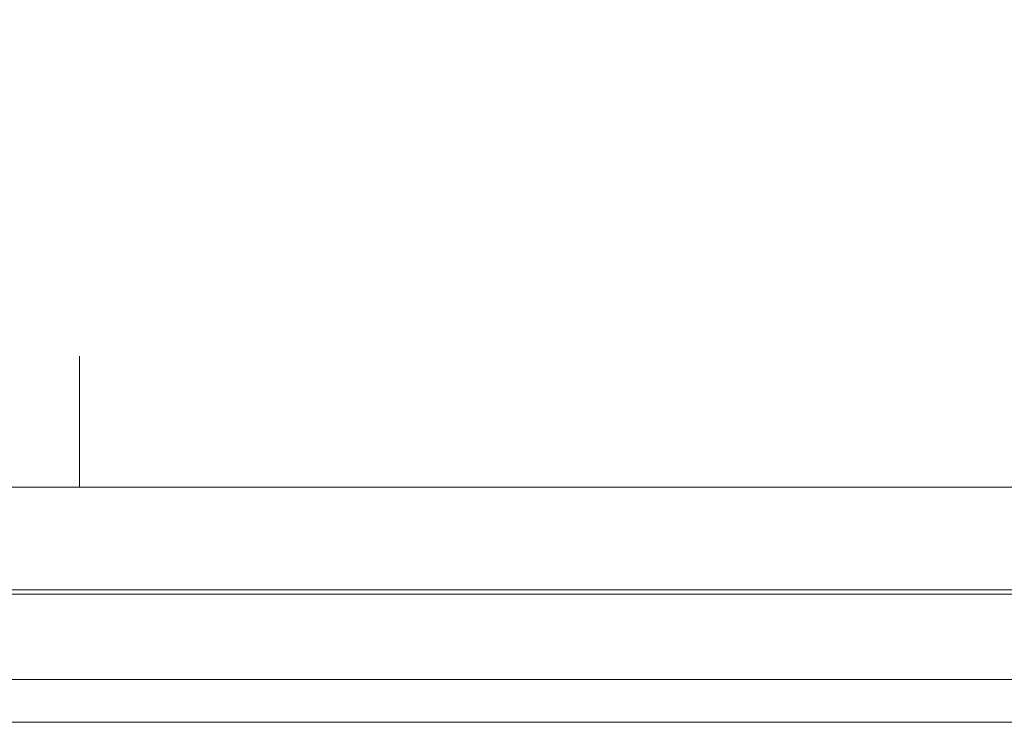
# Model space of a CAD drawing. Header units: millimetres. Extents: x -30280 to 100171, y -17460 to 4378.
# Tile 85 of 256: x 42786 to 43247, y -13520 to -13191. Entities that reach past the tile are written whole.
import ezdxf

# ---------------------------------------------------------------- set-up
doc = ezdxf.new("R2010")
doc.units = ezdxf.units.MM
doc.header["$MEASUREMENT"] = 0
doc.linetypes.add('Wipeout_Contour', pattern=[1000, 0, -1000])
for name, color, linetype in [('10_ESTR_Fotjats', 7, 'Continuous'), ('Nuevo_08_E_Envans secs', 7, 'Continuous'), ('Nuevo_09_EI_Mobiliari cuines', 7, 'Continuous'), ('Nuevo_09_EI_Mobiliari general', 7, 'Continuous'), ('Nuevo_14_PAV_Soft Light Grey 0554', 7, 'Continuous'), ('Nuevo_Ventanas Archicad', 7, 'Continuous')]:
    doc.layers.add(name, color=color, linetype=linetype)
for name, color, linetype, lineweight in [('10_ESTR_Fotjats_Pluma_Nº__1', 7, 'Continuous', 5), ('Nuevo_08_E_Envans secs_Pluma_Nº__47', 7, 'Continuous', 20), ('Nuevo_09_EI_Mobiliari cuines_Pluma_Nº__1', 7, 'Continuous', 5), ('Nuevo_09_EI_Mobiliari general_Pluma_Nº__1', 7, 'Continuous', 5), ('Nuevo_14_PAV_Soft Light Grey 0554_Pluma_Nº__29', 7, 'Continuous', 20), ('Nuevo_Ventanas Archicad_Pluma_Nº__1', 7, 'Continuous', 5)]:
    doc.layers.add(name, color=color, linetype=linetype, lineweight=lineweight)
doc.layers.add('Nuevo_09_EI_Mobiliari general_Pluma_Nº__61', color=7, linetype='Continuous', lineweight=5, true_color=0x6a6a6a)

# ---------------------------------------------------------------- blocks, each defined once
blk = doc.blocks.new('Elem Sección_37_2', base_point=(41970.32, -13459.98))
at = {"layer": 'Nuevo_09_EI_Mobiliari general_Pluma_Nº__61', "color": 251, "linetype": 'Continuous', "lineweight": 5, "true_color": 0x6a6a6a}
for p, q in [((43116.06, -13183.49), (43110.53, -13192.45)), ((43127.35, -13183.49), (43132.88, -13192.45)), ((42802.21, -13192.45), (43110.53, -13192.45)), ((43110.53, -13192.45), (43105.24, -13207.16)), ((43132.88, -13192.45), (43138.17, -13207.16)), ((42802.21, -13207.16), (43105.24, -13207.16)), ((43105.24, -13207.16), (43100.3, -13227.31)), ((43121.7, -13205.96), (43116.57, -13208.69)), ((43126.84, -13208.69), (43121.7, -13205.96)), ((43138.17, -13207.16), (43143.1, -13227.31)), ((43116.57, -13208.69), (43111.54, -13216.83)), ((43131.87, -13216.83), (43126.84, -13208.69)), ((43111.54, -13216.83), (43106.74, -13230.2)), ((43136.67, -13230.2), (43131.87, -13216.83)), ((42802.21, -13227.31), (43100.3, -13227.31)), ((43100.3, -13227.31), (43095.83, -13252.46)), ((43106.74, -13230.2), (43102.25, -13248.52)), ((43141.16, -13248.52), (43136.67, -13230.2)), ((43143.1, -13227.31), (43147.58, -13252.46)), ((43102.25, -13248.52), (43098.18, -13271.39)), ((43145.23, -13271.39), (43141.16, -13248.52)), ((42802.21, -13252.46), (43095.83, -13252.46)), ((43095.83, -13252.46), (43091.91, -13282.09)), ((43147.58, -13252.46), (43151.5, -13282.09)), ((43098.18, -13271.39), (43095.41, -13292.3)), ((43147.99, -13292.3), (43145.23, -13271.39)), ((42802.21, -13282.09), (43091.91, -13282.09)), ((43091.91, -13282.09), (43091.91, -13318.79)), ((43151.5, -13282.09), (43151.5, -13318.79)), ((43095.41, -13292.3), (43091.91, -13318.79)), ((43151.5, -13318.79), (43147.99, -13292.3)), ((43091.91, -13318.79), (43091.91, -13332.89)), ((43151.5, -13318.79), (43151.5, -13332.89)), ((43091.91, -13332.89), (42802.21, -13332.89)), ((43041.25, -13335.24), (43041.3, -13334.4)), ((43041.25, -13335.24), (43041.36, -13334.5)), ((43041.25, -13335.24), (43042.1, -13337.87)), ((43041.25, -13348.38), (43041.25, -13335.24)), ((43042.1, -13337.87), (43041.36, -13334.5)), ((43041.89, -13334.66), (43042.4, -13334.21)), ((43042.1, -13337.87), (43042.76, -13334.93)), ((43043.03, -13334.96), (43042.4, -13334.21)), ((43045.58, -13337.87), (43042.76, -13334.93)), ((43043.48, -13335.02), (43044.63, -13333.93)), ((43047.98, -13335.24), (43044.63, -13333.93)), ((43047.98, -13335.24), (43045.06, -13335.24)), ((43045.58, -13337.87), (43045.58, -13335.31)), ((43045.58, -13337.87), (43048.31, -13335.53)), ((43047.98, -13335.24), (43050.4, -13333.34)), ((43047.98, -13335.24), (43047.98, -13333.58)), ((43047.98, -13335.5), (43047.98, -13335.24)), ((43054.27, -13335.24), (43047.98, -13335.24)), ((43051.49, -13337.87), (43048.31, -13335.53)), ((43054.27, -13335.24), (43050.4, -13333.34)), ((43051.49, -13337.87), (43051.43, -13335.69)), ((43051.49, -13337.87), (43054.83, -13335.8)), ((43054.27, -13335.24), (43052.98, -13333.1)), ((43054.27, -13335.24), (43058.03, -13332.89)), ((43054.27, -13335.24), (43055.67, -13332.89)), ((43054.27, -13335.78), (43054.27, -13335.24)), ((43061.71, -13335.24), (43054.27, -13335.24)), ((43058.51, -13337.87), (43054.83, -13335.8)), ((43058.51, -13337.87), (43058.4, -13335.85)), ((43062.03, -13335.84), (43058.51, -13337.87)), ((43061.71, -13335.24), (43058.79, -13332.89)), ((43062.8, -13332.89), (43061.71, -13335.24)), ((43066.85, -13332.89), (43061.71, -13335.24)), ((43061.71, -13335.24), (43061.71, -13335.84)), ((43068.73, -13335.24), (43061.71, -13335.24)), ((43065.95, -13337.87), (43062.03, -13335.84)), ((43065.62, -13335.77), (43065.95, -13337.87)), ((43069.06, -13335.63), (43065.95, -13337.87)), ((43067.35, -13332.89), (43068.73, -13335.24)), ((43071.21, -13332.89), (43068.73, -13335.24)), ((43068.73, -13335.24), (43068.73, -13335.65)), ((43074.5, -13335.24), (43068.73, -13335.24)), ((43069.06, -13335.63), (43072.24, -13337.87)), ((43071.21, -13332.89), (43074.62, -13335.23)), ((43074.93, -13335.2), (43072.24, -13337.87)), ((43072.24, -13335.44), (43072.24, -13337.87)), ((43074.62, -13335.23), (43074.64, -13333.15)), ((43074.64, -13333.15), (43074.64, -13335.22)), ((43074.64, -13335.22), (43074.65, -13335.21)), ((43076.78, -13333.42), (43074.65, -13335.22)), ((43074.93, -13335.2), (43076.96, -13337.87)), ((43076.78, -13333.42), (43077.76, -13334.75)), ((43076.95, -13334.93), (43076.96, -13337.87)), ((43078.3, -13334.63), (43076.96, -13337.87)), ((43078.21, -13333.71), (43078.15, -13334.66)), ((43078.97, -13335.24), (43078.3, -13334.63)), ((43078.3, -13334.63), (43078.97, -13337.87)), ((43078.94, -13334.01), (43078.62, -13334.48)), ((43078.94, -13334.01), (43078.94, -13334.33)), ((43078.96, -13334.32), (43078.97, -13335.24)), ((43078.97, -13335.24), (43078.97, -13337.87)), ((43151.5, -13332.89), (43091.91, -13332.89)), ((43093.83, -13335.24), (43093.88, -13334.4)), ((43093.83, -13335.24), (43093.94, -13334.5)), ((43093.83, -13335.24), (43094.68, -13337.87)), ((43093.83, -13348.38), (43093.83, -13335.24)), ((43094.68, -13337.87), (43093.94, -13334.5)), ((43094.47, -13334.66), (43094.98, -13334.21)), ((43094.68, -13337.87), (43095.35, -13334.93)), ((43095.61, -13334.96), (43094.98, -13334.21)), ((43098.16, -13337.87), (43095.35, -13334.93)), ((43096.07, -13335.02), (43097.21, -13333.93)), ((43100.56, -13335.24), (43097.21, -13333.93)), ((43100.56, -13335.24), (43097.64, -13335.24)), ((43098.16, -13337.87), (43098.16, -13335.31)), ((43098.16, -13337.87), (43100.9, -13335.53)), ((43100.56, -13335.24), (43102.98, -13333.34)), ((43100.56, -13335.24), (43100.56, -13333.58)), ((43100.56, -13335.5), (43100.56, -13335.24)), ((43106.85, -13335.24), (43100.56, -13335.24)), ((43104.07, -13337.87), (43100.9, -13335.53)), ((43106.85, -13335.24), (43102.98, -13333.34)), ((43104.07, -13337.87), (43104.01, -13335.69)), ((43104.07, -13337.87), (43107.41, -13335.8)), ((43106.85, -13335.24), (43105.56, -13333.1)), ((43106.85, -13335.24), (43110.61, -13332.89)), ((43106.85, -13335.24), (43108.25, -13332.89)), ((43106.85, -13335.78), (43106.85, -13335.24)), ((43114.29, -13335.24), (43106.85, -13335.24)), ((43111.09, -13337.87), (43107.41, -13335.8)), ((43111.09, -13337.87), (43110.98, -13335.85)), ((43114.61, -13335.84), (43111.09, -13337.87)), ((43114.29, -13335.24), (43111.37, -13332.89)), ((43115.38, -13332.89), (43114.29, -13335.24)), ((43119.43, -13332.89), (43114.29, -13335.24)), ((43114.29, -13335.24), (43114.29, -13335.84)), ((43121.31, -13335.24), (43114.29, -13335.24)), ((43118.53, -13337.87), (43114.61, -13335.84)), ((43118.2, -13335.77), (43118.53, -13337.87)), ((43121.64, -13335.63), (43118.53, -13337.87)), ((43119.93, -13332.89), (43121.31, -13335.24)), ((43123.8, -13332.89), (43121.31, -13335.24)), ((43121.31, -13335.24), (43121.31, -13335.65)), ((43127.08, -13335.24), (43121.31, -13335.24)), ((43121.64, -13335.63), (43124.82, -13337.87)), ((43123.8, -13332.89), (43127.2, -13335.23)), ((43127.51, -13335.2), (43124.82, -13337.87)), ((43124.82, -13335.44), (43124.82, -13337.87)), ((43127.2, -13335.23), (43127.22, -13333.15)), ((43127.22, -13333.15), (43127.22, -13335.22)), ((43127.22, -13335.22), (43127.24, -13335.21)), ((43129.36, -13333.42), (43127.24, -13335.22)), ((43127.51, -13335.2), (43129.54, -13337.87)), ((43129.36, -13333.42), (43130.34, -13334.75)), ((43129.53, -13334.93), (43129.54, -13337.87)), ((43130.88, -13334.63), (43129.54, -13337.87)), ((43130.79, -13333.71), (43130.73, -13334.66)), ((43131.55, -13335.24), (43130.88, -13334.63)), ((43130.88, -13334.63), (43131.55, -13337.87)), ((43131.52, -13334.01), (43131.2, -13334.48)), ((43131.52, -13334.01), (43131.53, -13334.33)), ((43131.54, -13334.32), (43131.55, -13335.24)), ((43131.55, -13335.24), (43131.55, -13337.87)), ((43042.1, -13348.38), (43042.1, -13337.87)), ((43042.1, -13337.87), (43045.58, -13337.87)), ((43045.58, -13348.38), (43045.58, -13337.87)), ((43045.58, -13337.87), (43051.49, -13337.87)), ((43051.49, -13348.38), (43051.49, -13337.87)), ((43051.49, -13337.87), (43058.51, -13337.87)), ((43058.51, -13348.38), (43058.51, -13337.87)), ((43058.51, -13337.87), (43065.95, -13337.87)), ((43065.95, -13337.87), (43072.24, -13337.87)), ((43065.95, -13337.87), (43065.95, -13348.38)), ((43072.24, -13337.87), (43076.96, -13337.87)), ((43072.24, -13337.87), (43072.24, -13348.38)), ((43076.96, -13337.87), (43078.97, -13337.87)), ((43076.96, -13337.87), (43076.96, -13348.38)), ((43078.97, -13337.87), (43078.97, -13348.38)), ((43094.68, -13348.38), (43094.68, -13337.87)), ((43094.68, -13337.87), (43098.16, -13337.87)), ((43098.16, -13348.38), (43098.16, -13337.87)), ((43098.16, -13337.87), (43104.07, -13337.87)), ((43104.07, -13348.38), (43104.07, -13337.87)), ((43104.07, -13337.87), (43111.09, -13337.87)), ((43111.09, -13348.38), (43111.09, -13337.87)), ((43111.09, -13337.87), (43118.53, -13337.87)), ((43118.53, -13337.87), (43124.82, -13337.87)), ((43118.53, -13337.87), (43118.53, -13348.38)), ((43124.82, -13337.87), (43129.54, -13337.87)), ((43124.82, -13337.87), (43124.82, -13348.38)), ((43129.54, -13337.87), (43131.55, -13337.87)), ((43129.54, -13337.87), (43129.54, -13348.38)), ((43131.55, -13337.87), (43131.55, -13348.38)), ((43042.1, -13348.38), (43041.25, -13348.38)), ((43041.26, -13351.01), (43041.25, -13348.38)), ((43041.31, -13351.01), (43041.25, -13348.38)), ((43041.31, -13351.01), (43042.1, -13348.38)), ((43045.58, -13348.38), (43042.1, -13348.38)), ((43042.14, -13351.01), (43042.1, -13348.38)), ((43043.62, -13351.01), (43042.1, -13348.38)), ((43043.62, -13351.01), (43045.58, -13348.38)), ((43045.58, -13357.05), (43045.58, -13348.38)), ((43051.49, -13348.38), (43045.58, -13348.38)), ((43048.03, -13351.01), (43045.58, -13348.38)), ((43048.03, -13351.01), (43051.49, -13348.38)), ((43051.07, -13351.01), (43051.49, -13348.38)), ((43058.51, -13348.38), (43051.49, -13348.38)), ((43054.59, -13351.01), (43051.49, -13348.38)), ((43054.59, -13351.01), (43058.51, -13348.38)), ((43058.41, -13351.01), (43058.51, -13348.38)), ((43065.95, -13348.38), (43058.51, -13348.38)), ((43058.51, -13348.38), (43062.31, -13351.01)), ((43065.95, -13348.38), (43062.31, -13351.01)), ((43072.24, -13348.38), (43065.95, -13348.38)), ((43065.95, -13348.38), (43069.39, -13351.01)), ((43065.95, -13348.38), (43066.04, -13351.01)), ((43072.24, -13348.38), (43069.39, -13351.01)), ((43072.24, -13348.38), (43072.24, -13357.05)), ((43072.24, -13348.38), (43074.68, -13351.01)), ((43076.96, -13348.38), (43072.24, -13348.38)), ((43076.96, -13348.38), (43074.68, -13351.01)), ((43076.96, -13348.38), (43076.74, -13351.01)), ((43078.97, -13348.38), (43076.96, -13348.38)), ((43076.96, -13348.38), (43078.21, -13351.01)), ((43078.97, -13348.38), (43078.21, -13351.01)), ((43078.97, -13348.38), (43078.96, -13351.01)), ((43094.68, -13348.38), (43093.83, -13348.38)), ((43093.84, -13351.01), (43093.83, -13348.38)), ((43093.89, -13351.01), (43093.83, -13348.38)), ((43093.89, -13351.01), (43094.68, -13348.38)), ((43098.16, -13348.38), (43094.68, -13348.38)), ((43094.72, -13351.01), (43094.68, -13348.38)), ((43096.2, -13351.01), (43094.68, -13348.38)), ((43096.2, -13351.01), (43098.16, -13348.38)), ((43098.16, -13357.05), (43098.16, -13348.38)), ((43104.07, -13348.38), (43098.16, -13348.38)), ((43100.61, -13351.01), (43098.16, -13348.38)), ((43100.61, -13351.01), (43104.07, -13348.38)), ((43103.65, -13351.01), (43104.07, -13348.38)), ((43111.09, -13348.38), (43104.07, -13348.38)), ((43107.17, -13351.01), (43104.07, -13348.38)), ((43107.17, -13351.01), (43111.09, -13348.38)), ((43110.99, -13351.01), (43111.09, -13348.38)), ((43118.53, -13348.38), (43111.09, -13348.38)), ((43111.09, -13348.38), (43114.89, -13351.01)), ((43118.53, -13348.38), (43114.89, -13351.01)), ((43124.82, -13348.38), (43118.53, -13348.38)), ((43118.53, -13348.38), (43121.97, -13351.01)), ((43118.53, -13348.38), (43118.62, -13351.01)), ((43124.82, -13348.38), (43121.97, -13351.01)), ((43124.82, -13348.38), (43124.82, -13357.05)), ((43124.82, -13348.38), (43127.26, -13351.01)), ((43129.54, -13348.38), (43124.82, -13348.38)), ((43129.54, -13348.38), (43127.26, -13351.01)), ((43129.54, -13348.38), (43129.32, -13351.01)), ((43131.55, -13348.38), (43129.54, -13348.38)), ((43129.54, -13348.38), (43130.79, -13351.01)), ((43131.55, -13348.38), (43130.79, -13351.01)), ((43131.55, -13348.38), (43131.54, -13351.01)), ((43041.27, -13357.05), (43041.26, -13351.01)), ((43041.31, -13351.01), (43041.26, -13351.01)), ((43041.27, -13357.05), (43041.31, -13351.01)), ((43041.31, -13351.01), (43042.14, -13351.01)), ((43041.99, -13357.05), (43041.31, -13351.01)), ((43041.99, -13357.05), (43042.14, -13351.01)), ((43041.99, -13357.05), (43043.62, -13351.01)), ((43043.62, -13351.01), (43042.14, -13351.01)), ((43045.58, -13357.05), (43043.62, -13351.01)), ((43045.58, -13357.05), (43048.03, -13351.01)), ((43051.07, -13351.01), (43048.03, -13351.01)), ((43058.41, -13351.01), (43054.59, -13351.01)), ((43058.39, -13363.11), (43058.41, -13351.01)), ((43062.31, -13351.01), (43058.41, -13351.01)), ((43072.24, -13357.05), (43062.31, -13351.01)), ((43066.04, -13351.01), (43062.31, -13351.01)), ((43066.04, -13351.01), (43072.24, -13357.05)), ((43069.39, -13351.01), (43066.04, -13351.01)), ((43069.39, -13351.01), (43072.24, -13357.05)), ((43074.68, -13351.01), (43072.24, -13357.05)), ((43074.68, -13351.01), (43076.74, -13351.01)), ((43074.68, -13351.01), (43076.78, -13357.05)), ((43076.74, -13351.01), (43076.78, -13357.05)), ((43076.74, -13351.01), (43078.21, -13351.01)), ((43078.21, -13351.01), (43076.78, -13357.05)), ((43078.21, -13351.01), (43078.96, -13351.01)), ((43078.21, -13351.01), (43078.95, -13357.05)), ((43078.96, -13351.01), (43078.95, -13357.05)), ((43093.85, -13357.05), (43093.84, -13351.01)), ((43093.89, -13351.01), (43093.84, -13351.01)), ((43093.85, -13357.05), (43093.89, -13351.01)), ((43093.89, -13351.01), (43094.72, -13351.01)), ((43094.57, -13357.05), (43093.89, -13351.01)), ((43094.57, -13357.05), (43094.72, -13351.01)), ((43094.57, -13357.05), (43096.2, -13351.01)), ((43096.2, -13351.01), (43094.72, -13351.01)), ((43098.16, -13357.05), (43096.2, -13351.01)), ((43098.16, -13357.05), (43100.61, -13351.01)), ((43103.65, -13351.01), (43100.61, -13351.01)), ((43110.99, -13351.01), (43107.17, -13351.01)), ((43110.97, -13363.11), (43110.99, -13351.01)), ((43114.89, -13351.01), (43110.99, -13351.01)), ((43124.82, -13357.05), (43114.89, -13351.01)), ((43118.62, -13351.01), (43114.89, -13351.01)), ((43118.62, -13351.01), (43124.82, -13357.05)), ((43121.97, -13351.01), (43118.62, -13351.01)), ((43121.97, -13351.01), (43124.82, -13357.05)), ((43127.26, -13351.01), (43124.82, -13357.05)), ((43127.26, -13351.01), (43129.32, -13351.01)), ((43127.26, -13351.01), (43129.37, -13357.05)), ((43129.32, -13351.01), (43129.37, -13357.05)), ((43129.32, -13351.01), (43130.79, -13351.01)), ((43130.79, -13351.01), (43129.37, -13357.05)), ((43130.79, -13351.01), (43131.54, -13351.01)), ((43130.79, -13351.01), (43131.53, -13357.05)), ((43131.54, -13351.01), (43131.53, -13357.05)), ((43041.27, -13363.09), (43041.27, -13357.05)), ((43041.27, -13357.05), (43041.99, -13357.05)), ((43041.99, -13363.09), (43041.99, -13357.05)), ((43041.99, -13357.05), (43045.58, -13357.05)), ((43045.58, -13363.09), (43045.58, -13357.05)), ((43072.24, -13357.05), (43076.78, -13357.05)), ((43072.24, -13357.05), (43072.24, -13363.09)), ((43076.78, -13357.05), (43076.78, -13363.09)), ((43076.78, -13357.05), (43078.95, -13357.05)), ((43078.95, -13357.05), (43078.95, -13363.09)), ((43093.85, -13363.09), (43093.85, -13357.05)), ((43093.85, -13357.05), (43094.57, -13357.05)), ((43094.57, -13363.09), (43094.57, -13357.05)), ((43094.57, -13357.05), (43098.16, -13357.05)), ((43098.16, -13363.09), (43098.16, -13357.05)), ((43124.82, -13357.05), (43129.37, -13357.05)), ((43124.82, -13357.05), (43124.82, -13363.09)), ((43129.37, -13357.05), (43129.37, -13363.09)), ((43129.37, -13357.05), (43131.53, -13357.05)), ((43131.53, -13357.05), (43131.53, -13363.09)), ((43017.85, -13366.35), (43018.5, -13363.11)), ((43018.5, -13363.11), (43030.57, -13363.11)), ((43030.57, -13363.11), (43042.64, -13363.11)), ((43041.99, -13363.09), (43041.27, -13363.09)), ((43045.58, -13363.09), (43041.99, -13363.09)), ((43042.64, -13363.11), (43054.71, -13363.11)), ((43045.8, -13363.11), (43045.58, -13363.09)), ((43045.68, -13363.11), (43045.58, -13363.09)), ((43054.71, -13363.11), (43066.78, -13363.11)), ((43066.78, -13363.11), (43078.85, -13363.11)), ((43072.24, -13363.09), (43071.96, -13363.11)), ((43072.24, -13363.09), (43072.1, -13363.11)), ((43072.24, -13363.09), (43072.19, -13363.11)), ((43076.78, -13363.09), (43072.24, -13363.09)), ((43078.95, -13363.09), (43076.78, -13363.09)), ((43078.85, -13363.11), (43103, -13363.11)), ((43094.57, -13363.09), (43093.85, -13363.09)), ((43098.16, -13363.09), (43094.57, -13363.09)), ((43098.38, -13363.11), (43098.16, -13363.09)), ((43098.26, -13363.11), (43098.16, -13363.09)), ((43103, -13363.11), (43102.35, -13366.35)), ((43103, -13363.11), (43103.61, -13367.2)), ((43103, -13363.11), (43107.29, -13363.11)), ((43107.29, -13363.11), (43119.36, -13363.11)), ((43119.36, -13363.11), (43131.44, -13363.11)), ((43124.82, -13363.09), (43124.54, -13363.11)), ((43124.82, -13363.09), (43124.68, -13363.11)), ((43124.82, -13363.09), (43124.78, -13363.11)), ((43129.37, -13363.09), (43124.82, -13363.09)), ((43131.53, -13363.09), (43129.37, -13363.09)), ((43131.44, -13363.11), (43155.58, -13363.11)), ((43155.58, -13363.11), (43154.93, -13366.35)), ((43155.58, -13363.11), (43156.19, -13367.2)), ((43017.31, -13376.34), (43017.85, -13366.35)), ((43017.85, -13366.35), (43102.35, -13366.35)), ((43102.35, -13366.35), (43101.81, -13376.34)), ((43103.48, -13366.35), (43154.93, -13366.35)), ((43103.61, -13367.2), (43104.14, -13378.24)), ((43154.93, -13366.35), (43154.39, -13376.34)), ((43156.19, -13367.2), (43156.72, -13378.24)), ((43016.93, -13392), (43017.31, -13376.34)), ((43017.31, -13376.34), (43101.81, -13376.34)), ((43101.81, -13376.34), (43101.43, -13392)), ((43104.05, -13376.34), (43154.39, -13376.34)), ((43104.14, -13378.24), (43104.28, -13384.46)), ((43154.39, -13376.34), (43154.02, -13392)), ((43156.72, -13378.24), (43156.86, -13384.46)), ((43014.64, -13391.82), (43014.93, -13386.3)), ((43014.93, -13386.3), (43015.3, -13384.46)), ((43014.93, -13386.3), (43017.07, -13386.3)), ((43015.3, -13384.46), (43017.11, -13384.46)), ((43102.31, -13391.82), (43102.61, -13386.3)), ((43102.61, -13386.3), (43102.98, -13384.46)), ((43102.61, -13386.3), (43105.78, -13386.3)), ((43102.98, -13384.46), (43106.15, -13384.46)), ((43105.78, -13386.3), (43105.48, -13391.82)), ((43106.15, -13384.46), (43105.78, -13386.3)), ((43106.15, -13384.46), (43106.49, -13386.71)), ((43106.49, -13386.71), (43106.79, -13392.96)), ((43154.89, -13391.82), (43155.19, -13386.3)), ((43155.19, -13386.3), (43155.56, -13384.46)), ((43155.19, -13386.3), (43158.36, -13386.3)), ((43155.56, -13384.46), (43158.73, -13384.46)), ((43158.36, -13386.3), (43158.06, -13391.82)), ((43158.73, -13384.46), (43158.36, -13386.3)), ((43158.73, -13384.46), (43159.07, -13386.71)), ((43159.07, -13386.71), (43159.37, -13392.96)), ((43014.42, -13400.69), (43014.64, -13391.82)), ((43014.64, -13391.82), (43016.94, -13391.82)), ((43016.8, -13409.95), (43016.93, -13392)), ((43016.93, -13392), (43101.43, -13392)), ((43101.43, -13392), (43101.3, -13409.95)), ((43102.1, -13400.69), (43102.31, -13391.82)), ((43102.31, -13391.82), (43105.48, -13391.82)), ((43105.48, -13391.82), (43105.27, -13400.69)), ((43106.74, -13392), (43154.02, -13392)), ((43154.02, -13392), (43153.88, -13409.95)), ((43154.68, -13400.69), (43154.89, -13391.82)), ((43154.89, -13391.82), (43158.06, -13391.82)), ((43158.06, -13391.82), (43157.85, -13400.69)), ((43106.79, -13392.96), (43106.98, -13401.69)), ((43159.37, -13392.96), (43159.56, -13401.69)), ((43014.35, -13409.98), (43014.42, -13400.69)), ((43014.42, -13400.69), (43016.87, -13400.69)), ((43102.03, -13409.98), (43102.1, -13400.69)), ((43102.1, -13400.69), (43105.27, -13400.69)), ((43105.27, -13400.69), (43105.2, -13409.98)), ((43154.61, -13409.98), (43154.68, -13400.69)), ((43154.68, -13400.69), (43157.85, -13400.69)), ((43157.85, -13400.69), (43157.78, -13409.98)), ((43106.98, -13401.69), (43107.02, -13409.98)), ((43159.56, -13401.69), (43159.6, -13409.98)), ((43016.8, -13409.95), (43101.3, -13409.95)), ((43107.02, -13409.95), (43153.88, -13409.95))]:
    blk.add_line(p, q, dxfattribs=at)
blk = doc.blocks.new('Elem Sección_38_2', base_point=(41970.32, -13459.98))
at = {"layer": 'Nuevo_08_E_Envans secs_Pluma_Nº__47', "color": 7, "linetype": 'Continuous', "lineweight": 20}
for p, q in [((43175.35, -13383.98), (43175.35, -13353.83)), ((43175.35, -13409.98), (43175.35, -13395.98))]:
    blk.add_line(p, q, dxfattribs=at)
blk = doc.blocks.new('Elem Sección_41_2', base_point=(41970.32, -13459.98))
at = {"layer": 'Nuevo_09_EI_Mobiliari general_Pluma_Nº__1', "color": 7, "linetype": 'Continuous', "lineweight": 5}
for p, q in [((43176.06, -13241.23), (43176.06, -13077.48)), ((43196.06, -13241.23), (43196.06, -13077.48)), ((43155.45, -13208.98), (43151.06, -13208.98)), ((43151.06, -13220.98), (43151.06, -13208.98)), ((43165.83, -13208.98), (43155.45, -13208.98)), ((43155.45, -13220.98), (43151.06, -13220.98)), ((43165.83, -13220.98), (43155.45, -13220.98)), ((43196.06, -13241.23), (43176.06, -13241.23)), ((43196.06, -13246.23), (43196.06, -13241.23)), ((43196.06, -13246.23), (43176.06, -13246.23)), ((43176.06, -13409.98), (43176.06, -13246.23)), ((43196.06, -13409.98), (43196.06, -13246.23)), ((43155.45, -13281.16), (43151.38, -13281.16)), ((43166.06, -13281.16), (43155.45, -13281.16)), ((43176.06, -13281.16), (43166.06, -13281.16)), ((43155.45, -13293.16), (43151.5, -13293.16)), ((43166.06, -13293.16), (43155.45, -13293.16)), ((43176.06, -13293.16), (43166.06, -13293.16)), ((43176.06, -13383.98), (43174.38, -13383.98)), ((43176.06, -13395.98), (43173.99, -13395.98))]:
    blk.add_line(p, q, dxfattribs=at)
blk = doc.blocks.new('Elem Sección_42_2', base_point=(41970.32, -13459.98))
at = {"layer": 'Nuevo_09_EI_Mobiliari general_Pluma_Nº__1', "color": 7, "linetype": 'Continuous', "lineweight": 5}
for p, q in [((42811.73, -13349.75), (42850.05, -13332.98)), ((42850.06, -13332.89), (42850.05, -13332.98)), ((42850.05, -13332.98), (42924.74, -13332.98)), ((42994.19, -13339.89), (42996.39, -13332.98)), ((43013.62, -13332.98), (43018.48, -13339.89)), ((43018.31, -13342.37), (43022.56, -13332.98)), ((42802.21, -13338.61), (42803.54, -13339.89)), ((42803.54, -13339.89), (42809.92, -13346.86)), ((42960.61, -13346.86), (42967.55, -13339.64)), ((42990.09, -13397.88), (42994.19, -13339.89)), ((43015.33, -13384.46), (43018.48, -13339.89)), ((42802.21, -13376.37), (42811.73, -13349.75)), ((42809.92, -13346.86), (42811.73, -13349.75)), ((42948.54, -13348.08), (42953.84, -13349.75)), ((42952.7, -13399.55), (42960.61, -13346.86)), ((42953.84, -13349.75), (42960.61, -13346.86)), ((42929.47, -13396.2), (42930.28, -13390.83)), ((42929.47, -13396.2), (42929.83, -13397.88)), ((42990.09, -13397.88), (42991.92, -13396.2)), ((42991.92, -13396.2), (42999.79, -13395.5)), ((42999.79, -13395.5), (43009.1, -13396.2)), ((43009.1, -13396.2), (43014.38, -13397.88)), ((43014.38, -13397.88), (43014.55, -13395.39)), ((42929.83, -13397.88), (42936.78, -13399.55)), ((42935.72, -13409.98), (42935.72, -13399.3)), ((42936.78, -13399.55), (42946.25, -13400.25)), ((42946.25, -13400.25), (42952.7, -13399.55)), ((42946.44, -13409.98), (42946.44, -13400.23)), ((42995.37, -13399.55), (42990.09, -13397.88)), ((42996.63, -13399.65), (42995.37, -13399.55)), ((42996.63, -13397.98), (42997.47, -13397.98)), ((42996.63, -13409.98), (42996.63, -13397.98)), ((42997.47, -13397.98), (43001.11, -13397.98)), ((43001.11, -13397.98), (43005.4, -13397.98)), ((43005.4, -13397.98), (43007.84, -13397.98)), ((43007.84, -13409.98), (43007.84, -13397.98)), ((43012.54, -13399.55), (43007.84, -13399.97)), ((43014.38, -13397.88), (43012.54, -13399.55))]:
    blk.add_line(p, q, dxfattribs=at)
blk = doc.blocks.new('Elem Sección_43_2', base_point=(41970.32, -13459.98))
at = {"layer": 'Nuevo_09_EI_Mobiliari general_Pluma_Nº__1', "color": 7, "linetype": 'Continuous', "lineweight": 5}
for p, q in [((43165.83, -13281.16), (43165.83, -13159.98)), ((43165.83, -13306.98), (43165.83, -13293.16)), ((43151.5, -13306.98), (43165.83, -13306.98)), ((43158.59, -13310.78), (43167.29, -13306.98)), ((43167.29, -13306.98), (43176.06, -13310.76)), ((43167.29, -13306.98), (43176.06, -13306.98)), ((43155.11, -13319.98), (43158.59, -13310.78)), ((43151.01, -13339.89), (43155.11, -13319.98)), ((43154.03, -13332.92), (43162.54, -13330.03)), ((43162.54, -13330.03), (43171.56, -13332.92)), ((42902.69, -13395.5), (42924.78, -13332.89)), ((42930.47, -13332.89), (42930.52, -13332.92)), ((42930.52, -13332.92), (42938.05, -13339.89)), ((42944.76, -13349.75), (42982.55, -13332.98)), ((42982.58, -13332.89), (42982.55, -13332.98)), ((42982.55, -13332.98), (43054.39, -13332.98)), ((43042.82, -13334.16), (43043.04, -13332.98)), ((43043.05, -13332.98), (43043.12, -13334.12)), ((43072.36, -13332.98), (43106.97, -13332.98)), ((43078.97, -13335.28), (43081.7, -13332.98)), ((43124.94, -13332.98), (43152.44, -13332.98)), ((43151.01, -13339.89), (43154.03, -13332.92)), ((43171.56, -13332.92), (43175.8, -13339.89)), ((42938.05, -13339.89), (42943.95, -13346.86)), ((43150.26, -13363.11), (43151.01, -13339.89)), ((43173.93, -13397.88), (43175.8, -13339.89)), ((43175.8, -13339.89), (43176.06, -13338.65)), ((43037.44, -13363.11), (43041.25, -13342.61)), ((42926.95, -13400.25), (42944.76, -13349.75)), ((42943.95, -13346.86), (42944.76, -13349.75)), ((42904.28, -13396.2), (42902.69, -13395.5)), ((42902.69, -13395.5), (42908.21, -13396.2)), ((42912.05, -13397.88), (42904.28, -13396.2)), ((42908.21, -13396.2), (42917.6, -13397.88)), ((43159.43, -13395.58), (43160.43, -13395.5)), ((43160.43, -13395.5), (43169.52, -13396.2)), ((43169.52, -13396.2), (43173.93, -13397.88)), ((42909.22, -13397.98), (42911.77, -13397.98)), ((42909.22, -13409.98), (42909.22, -13397.98)), ((42911.77, -13397.98), (42916.1, -13397.98)), ((42912.61, -13397.98), (42912.05, -13397.88)), ((42916.1, -13397.98), (42916.57, -13397.98)), ((42917.6, -13397.88), (42925.36, -13399.55)), ((42920.42, -13409.98), (42920.42, -13398.97)), ((42921.44, -13399.55), (42920.42, -13399.37)), ((42926.95, -13400.25), (42921.44, -13399.55)), ((42925.36, -13399.55), (42926.95, -13400.25)), ((43159.48, -13397.98), (43161.03, -13397.98)), ((43161.03, -13397.98), (43165.22, -13397.98)), ((43165.22, -13397.98), (43167.26, -13397.98)), ((43167.26, -13409.98), (43167.26, -13397.98)), ((43171.09, -13399.55), (43167.26, -13399.87)), ((43173.93, -13397.88), (43171.09, -13399.55))]:
    blk.add_line(p, q, dxfattribs=at)
blk = doc.blocks.new('Elem Sección_70_2', base_point=(41970.32, -13459.98))
at = {"layer": 'Nuevo_09_EI_Mobiliari cuines_Pluma_Nº__1', "color": 7, "linetype": 'Continuous', "lineweight": 5}
for p, q in [((43093.21, -13332.98), (43093.21, -13358.98)), ((43078.95, -13358.98), (43093.21, -13358.98)), ((42814.21, -13359.98), (42915.22, -13359.98)), ((42958.64, -13359.98), (42985.21, -13359.98)), ((42985.21, -13409.98), (42985.21, -13359.98)), ((42985.21, -13359.98), (42992.77, -13359.98)), ((43017.06, -13359.98), (43038.03, -13359.98))]:
    blk.add_line(p, q, dxfattribs=at)
blk = doc.blocks.new('Elem Sección_75_2', base_point=(41970.32, -13459.98))
at = {"layer": 'Nuevo_08_E_Envans secs_Pluma_Nº__47', "color": 7, "linetype": 'Continuous', "lineweight": 20}
blk.add_line((42802.21, -11399.98), (42802.21, -13409.98), dxfattribs=at)
blk = doc.blocks.new('Elem Sección_111_2', base_point=(41970.32, -13459.98))
at = {"color": 254, "linetype": 'Wipeout_Contour', "lineweight": 0, "ltscale": 272533.837857}
blk.add_wipeout([(42587.14, -13409.98), (42587.14, -13457.98), (44197.14, -13457.98), (44197.14, -13409.98), (44157.14, -13409.98), (42627.14, -13409.98)], dxfattribs=at).dxf.layer = 'Nuevo_Ventanas Archicad'
at = {"color": 254, "linetype": 'Wipeout_Contour', "lineweight": 0, "ltscale": 180565.341684}
blk.add_wipeout([(42627.14, -11399.98), (42627.14, -13409.98), (44157.14, -13409.98), (44157.14, -11399.98)], dxfattribs=at).dxf.layer = 'Nuevo_Ventanas Archicad'
at = {"layer": 'Nuevo_Ventanas Archicad_Pluma_Nº__1', "color": 7, "linetype": 'Continuous', "lineweight": 5}
blk.add_line((42627.14, -13409.98), (44157.14, -13409.98), dxfattribs=at)
blk = doc.blocks.new('Elem Sección_113_2', base_point=(41970.32, -13459.98))
at = {"color": 254, "linetype": 'Wipeout_Contour', "lineweight": 0, "ltscale": 471833.212427}
blk.add_wipeout([(42587.14, -11359.98), (44197.14, -11359.98), (44197.14, -11409.98), (45697.14, -11409.98), (45697.14, -11359.98), (47974.21, -11359.98), (47974.21, -13459.98), (48039.21, -13459.98), (48039.21, -11012.98), (42587.14, -11012.98)], dxfattribs=at).dxf.layer = 'Nuevo_08_E_Envans secs'
blk = doc.blocks.new('Elem Sección_115_2', base_point=(41970.32, -13459.98))
at = {"layer": 'Nuevo_08_E_Envans secs_Pluma_Nº__47', "color": 7, "linetype": 'Continuous', "lineweight": 20}
blk.add_line((42814.21, -13348.67), (42814.21, -13409.98), dxfattribs=at)
blk = doc.blocks.new('Elem Sección_147_2', base_point=(41970.32, -13459.98))
at = {"layer": '10_ESTR_Fotjats_Pluma_Nº__1', "color": 7, "linetype": 'Continuous', "lineweight": 5}
for p, q in [((49879.09, -13499.98), (32829.76, -13499.98)), ((49879.09, -13519.98), (32829.76, -13519.98))]:
    blk.add_line(p, q, dxfattribs=at)
blk = doc.blocks.new('Elem Sección_150_2', base_point=(41970.32, -13459.98))
at = {"layer": 'Nuevo_14_PAV_Soft Light Grey 0554_Pluma_Nº__29', "color": 7, "linetype": 'Continuous', "lineweight": 20}
for p, q in [((47969.21, -13457.98), (40354.21, -13457.98)), ((47969.21, -13459.98), (40354.21, -13459.98))]:
    blk.add_line(p, q, dxfattribs=at)

msp = doc.modelspace()

# ---------------------------------------------------------------- block references
at = {"layer": 'Nuevo_08_E_Envans secs', "lineweight": 0}
for name in ['Elem Sección_75_2', 'Elem Sección_38_2']:
    msp.add_blockref(name, (41970.32, -13459.98), dxfattribs=at)
at = {"layer": 'Nuevo_09_EI_Mobiliari cuines', "lineweight": 0}
msp.add_blockref('Elem Sección_70_2', (41970.32, -13459.98), dxfattribs=at)
at = {"layer": 'Nuevo_09_EI_Mobiliari general', "lineweight": 0}
for name in ['Elem Sección_37_2', 'Elem Sección_42_2', 'Elem Sección_43_2', 'Elem Sección_41_2']:
    msp.add_blockref(name, (41970.32, -13459.98), dxfattribs=at)

# ---------------------------------------------------------------- next in the draw order: block references
at = {"layer": 'Nuevo_Ventanas Archicad', "lineweight": 0}
msp.add_blockref('Elem Sección_111_2', (41970.32, -13459.98), dxfattribs=at)

# ---------------------------------------------------------------- next in the draw order: block references
at = {"layer": 'Nuevo_08_E_Envans secs', "lineweight": 0}
msp.add_blockref('Elem Sección_113_2', (41970.32, -13459.98), dxfattribs=at)

# ---------------------------------------------------------------- next in the draw order: block references
at = {"layer": '10_ESTR_Fotjats', "lineweight": 0}
msp.add_blockref('Elem Sección_147_2', (41970.32, -13459.98), dxfattribs=at)
at = {"layer": 'Nuevo_08_E_Envans secs', "lineweight": 0}
msp.add_blockref('Elem Sección_115_2', (41970.32, -13459.98), dxfattribs=at)
at = {"layer": 'Nuevo_14_PAV_Soft Light Grey 0554', "lineweight": 0}
msp.add_blockref('Elem Sección_150_2', (41970.32, -13459.98), dxfattribs=at)

doc.saveas('drawing.dxf')
